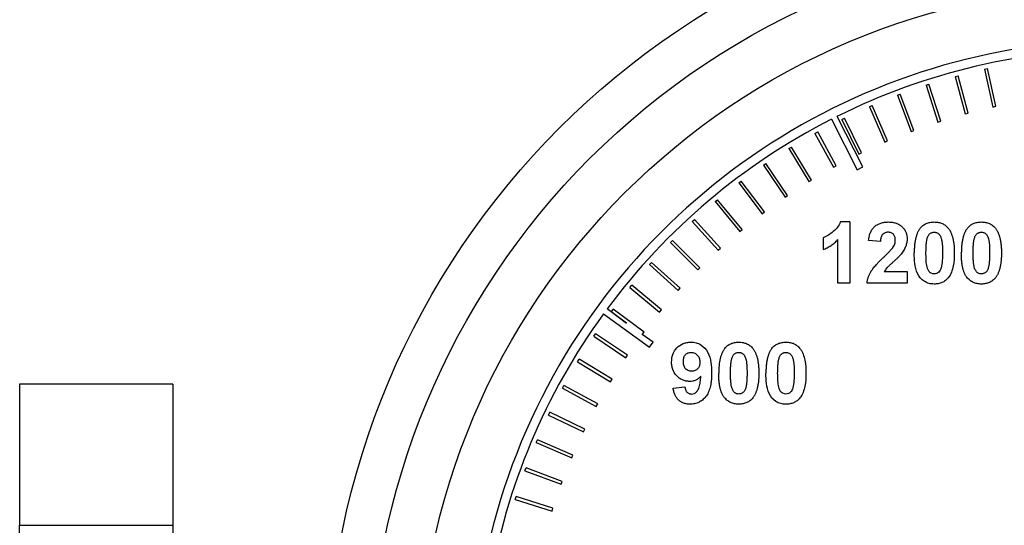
# Model space of a CAD drawing. Header units: inches. Extents: x 4 to 194, y 4 to 148.
# Tile 9 of 88: x 41.392 to 42.998, y 96.57 to 97.396. Entities that reach past the tile are written whole.
import ezdxf

# ---------------------------------------------------------------- set-up
doc = ezdxf.new("R2010")
doc.units = ezdxf.units.IN
doc.header["$LTSCALE"] = 18
doc.header["$MEASUREMENT"] = 0

msp = doc.modelspace()

# ---------------------------------------------------------------- linework, layer by layer
for p, q in [((42.9176, 97.3028), (42.9225, 97.3041)), ((42.9176, 97.3028), (42.9341, 97.2419)), ((42.9389, 97.2432), (42.9225, 97.3041)), ((42.9656, 97.3147), (42.9705, 97.3158)), ((42.9656, 97.3147), (42.9792, 97.2531)), ((42.9841, 97.2542), (42.9705, 97.3158)), ((42.8703, 97.2886), (42.875, 97.2902)), ((42.8703, 97.2886), (42.8896, 97.2286)), ((42.8944, 97.2301), (42.875, 97.2902)), ((42.8236, 97.2722), (42.8283, 97.274)), ((42.8236, 97.2722), (42.8458, 97.2132)), ((42.8505, 97.2149), (42.8283, 97.274)), ((42.7778, 97.2536), (42.7824, 97.2556)), ((42.7778, 97.2536), (42.8028, 97.1957)), ((42.8074, 97.1977), (42.7824, 97.2556)), ((42.9792, 97.2531), (42.9841, 97.2542)), ((42.767, 97.1553), (42.7251, 97.2377)), ((42.9341, 97.2419), (42.9389, 97.2432)), ((42.7161, 97.2332), (42.7581, 97.1507)), ((42.7329, 97.2329), (42.7374, 97.2351)), ((42.7329, 97.2329), (42.7606, 97.1762)), ((42.7651, 97.1784), (42.7374, 97.2351)), ((42.8896, 97.2286), (42.8944, 97.2301)), ((42.6891, 97.21), (42.6935, 97.2124)), ((42.6891, 97.21), (42.7194, 97.1547)), ((42.7238, 97.1571), (42.6935, 97.2124)), ((42.8458, 97.2132), (42.8505, 97.2149)), ((42.8028, 97.1957), (42.8074, 97.1977)), ((42.6464, 97.1851), (42.6506, 97.1877)), ((42.6464, 97.1851), (42.6793, 97.1313)), ((42.6836, 97.1339), (42.6506, 97.1877)), ((42.7606, 97.1762), (42.7651, 97.1784)), ((42.6049, 97.1582), (42.609, 97.161)), ((42.6049, 97.1582), (42.6404, 97.106)), ((42.6445, 97.1088), (42.609, 97.161)), ((42.7194, 97.1547), (42.7238, 97.1571)), ((42.7581, 97.1507), (42.767, 97.1553)), ((42.5648, 97.1293), (42.5688, 97.1323)), ((42.5648, 97.1293), (42.6027, 97.0789)), ((42.6067, 97.0819), (42.5688, 97.1323)), ((42.6793, 97.1313), (42.6836, 97.1339)), ((42.526, 97.0986), (42.5299, 97.1017)), ((42.526, 97.0986), (42.5663, 97.05)), ((42.5702, 97.0532), (42.5299, 97.1017)), ((42.6404, 97.106), (42.6445, 97.1088)), ((42.6027, 97.0789), (42.6067, 97.0819)), ((42.4888, 97.066), (42.4925, 97.0694)), ((42.4888, 97.066), (42.5313, 97.0194)), ((42.535, 97.0228), (42.4925, 97.0694)), ((42.7458, 97.0654), (42.7304, 97.0654)), ((42.7458, 97.0654), (42.7458, 96.9654)), ((42.5663, 97.05), (42.5702, 97.0532)), ((42.4532, 97.0317), (42.4567, 97.0353)), ((42.4532, 97.0317), (42.4979, 96.9872)), ((42.5014, 96.9908), (42.4567, 97.0353)), ((42.7022, 97.0397), (42.7022, 97.0205)), ((42.7265, 96.9654), (42.7265, 97.0366)), ((42.7958, 97.0333), (42.7765, 97.0352)), ((42.5313, 97.0194), (42.535, 97.0228)), ((42.4192, 96.9958), (42.4226, 96.9995)), ((42.4693, 96.9572), (42.4226, 96.9995)), ((42.4192, 96.9958), (42.466, 96.9535)), ((42.4979, 96.9872), (42.5014, 96.9908)), ((42.8022, 96.9846), (42.8394, 96.9846)), ((42.8394, 96.9846), (42.8394, 96.9654)), ((42.7458, 96.9654), (42.7265, 96.9654)), ((42.8394, 96.9654), (42.774, 96.9654)), ((42.387, 96.9583), (42.3902, 96.9621)), ((42.387, 96.9583), (42.4357, 96.9182)), ((42.4389, 96.9221), (42.3902, 96.9621)), ((42.466, 96.9535), (42.4693, 96.9572)), ((42.3818, 96.9005), (42.3501, 96.9235)), ((42.3596, 96.9233), (42.3566, 96.9193)), ((42.3566, 96.9193), (42.3818, 96.9005)), ((42.4102, 96.8856), (42.3596, 96.9233)), ((42.4357, 96.9182), (42.4389, 96.9221)), ((42.3442, 96.9155), (42.419, 96.8611)), ((42.4074, 96.8819), (42.4102, 96.8856)), ((42.3281, 96.8789), (42.3309, 96.883)), ((42.3281, 96.8789), (42.3804, 96.8436)), ((42.3832, 96.8478), (42.3309, 96.883)), ((42.4249, 96.8692), (42.4074, 96.8819)), ((42.419, 96.8611), (42.4249, 96.8692)), ((42.3016, 96.8372), (42.3042, 96.8415)), ((42.3016, 96.8372), (42.3555, 96.8045)), ((42.3581, 96.8087), (42.3042, 96.8415)), ((42.3804, 96.8436), (42.3832, 96.8478)), ((42.3555, 96.8045), (42.3581, 96.8087)), ((41.6417, 96.8006), (41.3917, 96.8006)), ((41.3917, 96.8006), (41.3917, 96.5707)), ((41.6417, 96.8006), (41.6417, 96.5707)), ((42.277, 96.7943), (42.2794, 96.7987)), ((42.277, 96.7943), (42.3324, 96.7641)), ((42.3348, 96.7685), (42.2794, 96.7987)), ((42.4577, 96.7941), (42.477, 96.7962)), ((42.3324, 96.7641), (42.3348, 96.7685)), ((42.2545, 96.7502), (42.2567, 96.7547)), ((42.2545, 96.7502), (42.3113, 96.7228)), ((42.3135, 96.7273), (42.2567, 96.7547)), ((42.3113, 96.7228), (42.3135, 96.7273)), ((42.2342, 96.7052), (42.2362, 96.7098)), ((42.2942, 96.685), (42.2362, 96.7098)), ((42.2342, 96.7052), (42.2922, 96.6804)), ((42.2922, 96.6804), (42.2942, 96.685)), ((42.216, 96.6592), (42.2177, 96.6639)), ((42.2769, 96.6419), (42.2177, 96.6639)), ((42.216, 96.6592), (42.2751, 96.6372)), ((42.2751, 96.6372), (42.2769, 96.6419)), ((42.2, 96.6124), (42.2015, 96.6172)), ((42.2, 96.6124), (42.2601, 96.5933)), ((42.2616, 96.5981), (42.2015, 96.6172)), ((42.2601, 96.5933), (42.2616, 96.5981)), ((41.3917, 96.5707), (41.6417, 96.5707)), ((41.3917, 95.9471), (41.3917, 96.5707)), ((41.6417, 96.5707), (41.6417, 95.9471))]:
    msp.add_line(p, q)
for radius in [1.3, 1.15]:
    msp.add_circle((43.1917, 96.2997), radius)
for radius, start, end in [(1.0626, 315, 225), (1.0477, 90, 116.4531), (1.0477, 117, 143.4531), (1.0477, 144, 170.4531)]:
    msp.add_arc((43.1917, 96.2997), radius, start, end)
for points, knots in [([(43.1917, 95.0697), (42.8655, 95.0697), (42.5527, 95.1993), (42.0913, 95.6606), (41.9617, 95.9735), (41.9617, 96.6259), (42.0913, 96.9388), (42.5527, 97.4001), (42.8655, 97.5297), (43.1917, 97.5297)], [0, 0, 0, 0, 0.25, 0.25, 0.5, 0.5, 0.75, 0.75, 1, 1, 1, 1]), ([(42.7304, 97.0654), (42.7292, 97.0623), (42.7277, 97.0594), (42.7238, 97.0541), (42.7215, 97.0517), (42.7164, 97.0476), (42.7138, 97.0457), (42.7096, 97.0431), (42.7082, 97.0423), (42.7053, 97.0409), (42.7037, 97.0403), (42.7022, 97.0397)], [0, 0, 0, 0, 0.25, 0.25, 0.5, 0.5, 0.75, 0.75, 0.875, 0.875, 1, 1, 1, 1]), ([(42.7765, 97.0352), (42.7767, 97.0365), (42.777, 97.039), (42.7778, 97.0426), (42.7787, 97.046), (42.7799, 97.049), (42.7813, 97.0518), (42.7829, 97.0543), (42.7848, 97.0565), (42.7869, 97.0584), (42.7891, 97.06), (42.7915, 97.0615), (42.794, 97.0627), (42.7967, 97.0636), (42.7995, 97.0644), (42.8025, 97.065), (42.8055, 97.0653), (42.8076, 97.0654), (42.8087, 97.0654)], [0, 0, 0, 0, 0.079436, 0.154013, 0.224141, 0.289934, 0.352732, 0.412726, 0.470303, 0.527169, 0.583502, 0.639948, 0.696585, 0.753727, 0.812707, 0.872963, 0.935035, 1, 1, 1, 1]), ([(42.8087, 97.0654), (42.8098, 97.0653), (42.8121, 97.0653), (42.8154, 97.0649), (42.8185, 97.0643), (42.8215, 97.0635), (42.8242, 97.0624), (42.8267, 97.061), (42.8291, 97.0594), (42.8312, 97.0576), (42.8331, 97.0556), (42.8348, 97.0535), (42.8362, 97.0512), (42.8374, 97.0488), (42.8383, 97.0463), (42.8389, 97.0437), (42.8393, 97.041), (42.8394, 97.0391), (42.8394, 97.0382)], [0, 0, 0, 0, 0.075672, 0.147381, 0.216085, 0.281698, 0.34546, 0.407486, 0.468731, 0.529782, 0.590033, 0.648548, 0.705954, 0.763102, 0.820289, 0.878479, 0.938226, 1, 1, 1, 1]), ([(42.8608, 97.0552), (42.8615, 97.056), (42.8629, 97.0576), (42.8652, 97.0597), (42.8678, 97.0615), (42.8706, 97.0629), (42.8736, 97.064), (42.8767, 97.0648), (42.8801, 97.0653), (42.8824, 97.0653), (42.8836, 97.0654)], [0, 0, 0, 0, 0.123958, 0.2447, 0.363941, 0.484152, 0.605999, 0.731306, 0.862758, 1, 1, 1, 1]), ([(42.8836, 97.0654), (42.8848, 97.0653), (42.8871, 97.0653), (42.8905, 97.0648), (42.8937, 97.064), (42.8966, 97.0629), (42.8994, 97.0614), (42.902, 97.0596), (42.9044, 97.0575), (42.9058, 97.0559), (42.9065, 97.0551)], [0, 0, 0, 0, 0.137323, 0.267352, 0.392965, 0.51492, 0.6342, 0.754352, 0.875575, 1, 1, 1, 1]), ([(42.9377, 97.0552), (42.9384, 97.056), (42.9398, 97.0576), (42.9422, 97.0597), (42.9447, 97.0615), (42.9475, 97.0629), (42.9505, 97.064), (42.9537, 97.0648), (42.957, 97.0653), (42.9593, 97.0653), (42.9605, 97.0654)], [0, 0, 0, 0, 0.123958, 0.2447, 0.363941, 0.484152, 0.605999, 0.731306, 0.862758, 1, 1, 1, 1]), ([(42.9605, 97.0654), (42.9617, 97.0653), (42.964, 97.0653), (42.9674, 97.0648), (42.9706, 97.064), (42.9736, 97.0629), (42.9764, 97.0614), (42.9789, 97.0596), (42.9813, 97.0575), (42.9827, 97.0559), (42.9834, 97.0551)], [0, 0, 0, 0, 0.137323, 0.267352, 0.392965, 0.51492, 0.6342, 0.754352, 0.875575, 1, 1, 1, 1]), ([(42.8083, 97.0487), (42.8074, 97.0487), (42.8057, 97.0486), (42.8033, 97.0479), (42.8012, 97.0468), (42.7997, 97.0454), (42.7987, 97.0442), (42.798, 97.0431), (42.7975, 97.0418), (42.7969, 97.0404), (42.7965, 97.0388), (42.7962, 97.0371), (42.7959, 97.0353), (42.7958, 97.034), (42.7958, 97.0333)], [0, 0, 0, 0, 0.116899, 0.225824, 0.330086, 0.435451, 0.490307, 0.548244, 0.610767, 0.677675, 0.749189, 0.826859, 0.910112, 1, 1, 1, 1]), ([(42.8201, 97.0356), (42.8201, 97.0366), (42.82, 97.0385), (42.8195, 97.0411), (42.8184, 97.0434), (42.8171, 97.0453), (42.8153, 97.0468), (42.8132, 97.048), (42.8108, 97.0486), (42.8092, 97.0487), (42.8083, 97.0487)], [0, 0, 0, 0, 0.14914, 0.282162, 0.404656, 0.52111, 0.634416, 0.748796, 0.868711, 1, 1, 1, 1]), ([(42.8608, 97.0552), (42.8604, 97.0547), (42.8596, 97.0536), (42.8585, 97.0519), (42.8574, 97.05), (42.8565, 97.0481), (42.8555, 97.046), (42.8548, 97.0437), (42.854, 97.0414), (42.8534, 97.0389), (42.8528, 97.0364), (42.8523, 97.0337), (42.8518, 97.0308), (42.8515, 97.0279), (42.8512, 97.0248), (42.8511, 97.0216), (42.8509, 97.0183), (42.8509, 97.016), (42.8509, 97.0149)], [0, 0, 0, 0, 0.047398, 0.09604, 0.146129, 0.197851, 0.251561, 0.307484, 0.365646, 0.425427, 0.488096, 0.553258, 0.620826, 0.691436, 0.764257, 0.840213, 0.918471, 1, 1, 1, 1]), ([(42.8723, 97.0389), (42.8726, 97.0397), (42.8731, 97.0414), (42.8741, 97.0435), (42.8754, 97.0453), (42.8768, 97.0466), (42.8784, 97.0475), (42.88, 97.0482), (42.8818, 97.0486), (42.883, 97.0487), (42.8836, 97.0487)], [0, 0, 0, 0, 0.165967, 0.313051, 0.441925, 0.558757, 0.669878, 0.777615, 0.887576, 1, 1, 1, 1]), ([(42.8836, 97.0487), (42.8853, 97.0486), (42.887, 97.0483), (42.8901, 97.0469), (42.8914, 97.0458), (42.8933, 97.043), (42.894, 97.0414), (42.8951, 97.0382), (42.8956, 97.0365), (42.897, 97.0282), (42.8971, 97.0214), (42.8971, 97.0147)], [0, 0, 0, 0, 0.125, 0.125, 0.25, 0.25, 0.375, 0.375, 0.5, 0.5, 1, 1, 1, 1]), ([(42.9065, 97.0551), (42.9076, 97.0537), (42.9086, 97.0522), (42.9103, 97.0492), (42.911, 97.0476), (42.9129, 97.0427), (42.9139, 97.0392), (42.9159, 97.0288), (42.9163, 97.0217), (42.9163, 97.0147)], [0, 0, 0, 0, 0.125, 0.125, 0.25, 0.25, 0.5, 0.5, 1, 1, 1, 1]), ([(42.9377, 97.0552), (42.9373, 97.0547), (42.9365, 97.0536), (42.9354, 97.0519), (42.9343, 97.05), (42.9334, 97.0481), (42.9325, 97.046), (42.9317, 97.0437), (42.9309, 97.0414), (42.9303, 97.0389), (42.9297, 97.0364), (42.9292, 97.0337), (42.9288, 97.0308), (42.9284, 97.0279), (42.9281, 97.0248), (42.928, 97.0216), (42.9279, 97.0183), (42.9278, 97.016), (42.9278, 97.0149)], [0, 0, 0, 0, 0.047398, 0.09604, 0.146129, 0.197851, 0.251561, 0.307484, 0.365646, 0.425427, 0.488096, 0.553258, 0.620826, 0.691436, 0.764257, 0.840213, 0.918471, 1, 1, 1, 1]), ([(42.9492, 97.0389), (42.9495, 97.0397), (42.95, 97.0414), (42.9511, 97.0435), (42.9523, 97.0453), (42.9537, 97.0466), (42.9553, 97.0475), (42.957, 97.0482), (42.9587, 97.0486), (42.9599, 97.0487), (42.9605, 97.0487)], [0, 0, 0, 0, 0.165967, 0.313051, 0.441925, 0.558757, 0.669878, 0.777615, 0.887576, 1, 1, 1, 1]), ([(42.9605, 97.0487), (42.9611, 97.0487), (42.9623, 97.0486), (42.9641, 97.0482), (42.9657, 97.0475), (42.9673, 97.0466), (42.9687, 97.0452), (42.97, 97.0433), (42.9711, 97.0408), (42.972, 97.0385), (42.9726, 97.0362), (42.9729, 97.0341), (42.9733, 97.0317), (42.9735, 97.0289), (42.9738, 97.0258), (42.9739, 97.0224), (42.974, 97.0187), (42.974, 97.016), (42.974, 97.0147)], [0, 0, 0, 0, 0.045051, 0.089115, 0.131831, 0.175939, 0.223767, 0.279492, 0.344622, 0.420959, 0.465855, 0.51804, 0.578352, 0.64628, 0.722489, 0.806966, 0.899303, 1, 1, 1, 1]), ([(42.9834, 97.0551), (42.9838, 97.0546), (42.9846, 97.0535), (42.9857, 97.0518), (42.9868, 97.05), (42.9877, 97.048), (42.9886, 97.0459), (42.9894, 97.0437), (42.9901, 97.0413), (42.9908, 97.0389), (42.9914, 97.0363), (42.9919, 97.0336), (42.9923, 97.0307), (42.9926, 97.0277), (42.9929, 97.0247), (42.9931, 97.0214), (42.9932, 97.0181), (42.9932, 97.0158), (42.9932, 97.0147)], [0, 0, 0, 0, 0.046673, 0.095251, 0.144862, 0.19631, 0.249763, 0.305775, 0.363267, 0.423548, 0.486033, 0.551487, 0.619434, 0.689951, 0.763148, 0.839004, 0.918105, 1, 1, 1, 1]), ([(42.7022, 97.0205), (42.7033, 97.0209), (42.7057, 97.0218), (42.709, 97.0234), (42.7122, 97.0252), (42.7153, 97.0271), (42.7183, 97.0292), (42.7212, 97.0315), (42.7239, 97.0339), (42.7257, 97.0357), (42.7265, 97.0366)], [0, 0, 0, 0, 0.126131, 0.251867, 0.375819, 0.499907, 0.623575, 0.748575, 0.873429, 1, 1, 1, 1]), ([(42.8163, 97.024), (42.8169, 97.025), (42.818, 97.0268), (42.8193, 97.0298), (42.82, 97.0327), (42.8201, 97.0346), (42.8201, 97.0356)], [0, 0, 0, 0, 0.272796, 0.526191, 0.766904, 1, 1, 1, 1]), ([(42.8394, 97.0382), (42.8393, 97.0371), (42.8393, 97.0349), (42.8388, 97.0317), (42.8381, 97.0286), (42.8371, 97.0255), (42.8357, 97.0225), (42.834, 97.0194), (42.832, 97.0162), (42.8305, 97.0141), (42.8297, 97.0131)], [0, 0, 0, 0, 0.119176, 0.236427, 0.352664, 0.469086, 0.589463, 0.717601, 0.854189, 1, 1, 1, 1]), ([(42.8701, 97.0147), (42.8701, 97.0161), (42.8702, 97.0187), (42.8703, 97.0225), (42.8704, 97.026), (42.8707, 97.0291), (42.871, 97.032), (42.8713, 97.0346), (42.8717, 97.0368), (42.8721, 97.0382), (42.8723, 97.0389)], [0, 0, 0, 0, 0.168587, 0.324063, 0.467301, 0.598424, 0.716663, 0.822958, 0.917627, 1, 1, 1, 1]), ([(42.9471, 97.0147), (42.9471, 97.0161), (42.9471, 97.0187), (42.9472, 97.0225), (42.9473, 97.026), (42.9476, 97.0291), (42.9479, 97.032), (42.9482, 97.0346), (42.9487, 97.0368), (42.949, 97.0382), (42.9492, 97.0389)], [0, 0, 0, 0, 0.168587, 0.324063, 0.467301, 0.598424, 0.716663, 0.822958, 0.917627, 1, 1, 1, 1]), ([(42.801, 97.0079), (42.802, 97.0088), (42.8039, 97.0106), (42.8066, 97.0132), (42.8089, 97.0156), (42.811, 97.0178), (42.8128, 97.0197), (42.8142, 97.0213), (42.8154, 97.0227), (42.816, 97.0236), (42.8163, 97.024)], [0, 0, 0, 0, 0.18509, 0.352357, 0.50308, 0.637279, 0.752473, 0.851886, 0.934339, 1, 1, 1, 1]), ([(42.8297, 97.0131), (42.8294, 97.0127), (42.8287, 97.0119), (42.8276, 97.0106), (42.8263, 97.0092), (42.8249, 97.0077), (42.8232, 97.0061), (42.8214, 97.0044), (42.8194, 97.0025), (42.8173, 97.0006), (42.8152, 96.9987), (42.8133, 96.9969), (42.8115, 96.9953), (42.81, 96.9939), (42.8087, 96.9926), (42.8076, 96.9915), (42.8067, 96.9906), (42.8055, 96.9892), (42.8039, 96.9873), (42.8027, 96.9855), (42.8022, 96.9846)], [0, 0, 0, 0, 0.036975, 0.079193, 0.126701, 0.179184, 0.237369, 0.300559, 0.369153, 0.443112, 0.516018, 0.582473, 0.642137, 0.69462, 0.740679, 0.779589, 0.812074, 0.837814, 0.922565, 1, 1, 1, 1]), ([(42.8836, 96.9641), (42.8807, 96.9642), (42.8779, 96.9644), (42.8723, 96.9659), (42.8697, 96.967), (42.8624, 96.9716), (42.8585, 96.9762), (42.8539, 96.9866), (42.8526, 96.9923), (42.8512, 97.0035), (42.851, 97.0092), (42.8509, 97.0149)], [0, 0, 0, 0, 0.125, 0.125, 0.25, 0.25, 0.5, 0.5, 0.75, 0.75, 1, 1, 1, 1]), ([(42.8836, 96.9808), (42.8819, 96.9808), (42.8802, 96.9811), (42.8772, 96.9825), (42.8758, 96.9836), (42.873, 96.9878), (42.8719, 96.9911), (42.8707, 96.9978), (42.8705, 97.0012), (42.8702, 97.0079), (42.8702, 97.0113), (42.8701, 97.0147)], [0, 0, 0, 0, 0.125, 0.125, 0.25, 0.25, 0.5, 0.5, 0.75, 0.75, 1, 1, 1, 1]), ([(42.8971, 97.0147), (42.897, 97.0106), (42.897, 97.0066), (42.8964, 96.9985), (42.896, 96.9945), (42.8949, 96.9906)], [0, 0, 0, 0, 0.5, 0.5, 1, 1, 1, 1]), ([(42.9163, 97.0147), (42.9163, 97.0076), (42.9159, 97.0006), (42.9138, 96.9901), (42.9129, 96.9867), (42.9103, 96.9801), (42.9086, 96.9771), (42.9064, 96.9742)], [0, 0, 0, 0, 0.5, 0.5, 0.75, 0.75, 1, 1, 1, 1]), ([(42.9605, 96.9641), (42.9593, 96.9641), (42.957, 96.9642), (42.9536, 96.9647), (42.9503, 96.9656), (42.9472, 96.9668), (42.9443, 96.9684), (42.9416, 96.9703), (42.9391, 96.9726), (42.9371, 96.9747), (42.9357, 96.9767), (42.9347, 96.9783), (42.9337, 96.98), (42.9329, 96.9819), (42.932, 96.9839), (42.9313, 96.986), (42.9307, 96.9883), (42.93, 96.9907), (42.9295, 96.9933), (42.9291, 96.996), (42.9287, 96.9988), (42.9284, 97.0017), (42.9281, 97.0048), (42.928, 97.0081), (42.9279, 97.0114), (42.9278, 97.0137), (42.9278, 97.0149)], [0, 0, 0, 0, 0.052409, 0.102698, 0.151428, 0.199593, 0.247225, 0.295496, 0.34477, 0.395913, 0.422466, 0.450208, 0.479008, 0.508969, 0.540574, 0.57368, 0.608385, 0.644555, 0.682462, 0.722219, 0.763823, 0.807353, 0.852522, 0.899675, 0.948823, 1, 1, 1, 1]), ([(42.9605, 96.9808), (42.9599, 96.9808), (42.9587, 96.9808), (42.957, 96.9812), (42.9553, 96.9819), (42.9538, 96.9828), (42.9523, 96.9842), (42.9511, 96.9861), (42.9499, 96.9885), (42.9491, 96.9909), (42.9485, 96.9932), (42.9481, 96.9953), (42.9478, 96.9977), (42.9475, 97.0005), (42.9473, 97.0036), (42.9472, 97.007), (42.9471, 97.0107), (42.9471, 97.0133), (42.9471, 97.0147)], [0, 0, 0, 0, 0.045111, 0.088643, 0.131873, 0.175782, 0.223334, 0.278855, 0.344286, 0.420258, 0.465092, 0.517437, 0.577764, 0.646322, 0.722599, 0.806717, 0.899165, 1, 1, 1, 1]), ([(42.974, 97.0147), (42.974, 97.0133), (42.974, 97.0107), (42.9739, 97.0069), (42.9737, 97.0034), (42.9735, 97.0003), (42.9732, 96.9974), (42.9728, 96.9948), (42.9724, 96.9926), (42.972, 96.9912), (42.9718, 96.9906)], [0, 0, 0, 0, 0.168314, 0.324299, 0.468006, 0.598736, 0.717362, 0.823188, 0.917357, 1, 1, 1, 1]), ([(42.9932, 97.0147), (42.9932, 97.0135), (42.9932, 97.0113), (42.9931, 97.0079), (42.9929, 97.0047), (42.9926, 97.0016), (42.9923, 96.9987), (42.9919, 96.9958), (42.9913, 96.9931), (42.9908, 96.9905), (42.9901, 96.9881), (42.9894, 96.9857), (42.9886, 96.9835), (42.9877, 96.9814), (42.9867, 96.9794), (42.9857, 96.9776), (42.9846, 96.9758), (42.9837, 96.9748), (42.9833, 96.9742)], [0, 0, 0, 0, 0.081774, 0.160286, 0.236029, 0.309118, 0.37953, 0.447377, 0.512357, 0.574749, 0.634941, 0.692941, 0.748708, 0.802702, 0.854279, 0.904229, 0.952735, 1, 1, 1, 1]), ([(42.774, 96.9654), (42.7742, 96.967), (42.7746, 96.9703), (42.776, 96.9751), (42.7778, 96.9798), (42.7798, 96.9836), (42.7818, 96.9867), (42.7836, 96.9892), (42.7857, 96.9918), (42.7882, 96.9947), (42.7909, 96.9978), (42.794, 97.001), (42.7974, 97.0044), (42.7998, 97.0067), (42.801, 97.0079)], [0, 0, 0, 0, 0.096357, 0.192661, 0.289455, 0.388479, 0.441921, 0.501521, 0.567883, 0.640892, 0.720371, 0.806637, 0.900016, 1, 1, 1, 1]), ([(42.8949, 96.9906), (42.8941, 96.988), (42.8931, 96.9854), (42.8901, 96.9826), (42.8889, 96.9819), (42.8863, 96.981), (42.885, 96.9808), (42.8836, 96.9808)], [0, 0, 0, 0, 0.5, 0.5, 0.75, 0.75, 1, 1, 1, 1]), ([(42.9718, 96.9906), (42.9716, 96.9897), (42.971, 96.9881), (42.97, 96.9859), (42.9688, 96.9842), (42.9673, 96.9829), (42.9658, 96.9819), (42.9641, 96.9813), (42.9623, 96.9808), (42.9611, 96.9808), (42.9605, 96.9808)], [0, 0, 0, 0, 0.165947, 0.313014, 0.441872, 0.55869, 0.668748, 0.777614, 0.886362, 1, 1, 1, 1]), ([(42.9064, 96.9742), (42.905, 96.9726), (42.9035, 96.971), (42.9001, 96.9684), (42.8982, 96.9673), (42.8943, 96.9656), (42.8922, 96.965), (42.8879, 96.9643), (42.8858, 96.9641), (42.8836, 96.9641)], [0, 0, 0, 0, 0.25, 0.25, 0.5, 0.5, 0.75, 0.75, 1, 1, 1, 1]), ([(42.9833, 96.9742), (42.9826, 96.9734), (42.9813, 96.9718), (42.9789, 96.9698), (42.9763, 96.968), (42.9735, 96.9666), (42.9706, 96.9654), (42.9674, 96.9647), (42.964, 96.9642), (42.9617, 96.9641), (42.9605, 96.9641)], [0, 0, 0, 0, 0.123954, 0.244691, 0.363928, 0.483447, 0.606014, 0.731315, 0.862763, 1, 1, 1, 1]), ([(42.4552, 96.8367), (42.4552, 96.8409), (42.4557, 96.8451), (42.4585, 96.8531), (42.4607, 96.8568), (42.4666, 96.863), (42.4701, 96.8654), (42.476, 96.8678), (42.4781, 96.8683), (42.4823, 96.8691), (42.4844, 96.8692), (42.4865, 96.8693)], [0, 0, 0, 0, 0.25, 0.25, 0.5, 0.5, 0.75, 0.75, 0.875, 0.875, 1, 1, 1, 1]), ([(42.4865, 96.8693), (42.4894, 96.8692), (42.4922, 96.8689), (42.4978, 96.8675), (42.5004, 96.8663), (42.5077, 96.8618), (42.5117, 96.8575), (42.517, 96.8474), (42.5185, 96.8418), (42.5202, 96.8306), (42.5205, 96.8249), (42.5205, 96.8192)], [0, 0, 0, 0, 0.125, 0.125, 0.25, 0.25, 0.5, 0.5, 0.75, 0.75, 1, 1, 1, 1]), ([(42.542, 96.8591), (42.5427, 96.8599), (42.544, 96.8615), (42.5464, 96.8636), (42.549, 96.8654), (42.5518, 96.8668), (42.5547, 96.8679), (42.5579, 96.8687), (42.5613, 96.8692), (42.5636, 96.8692), (42.5648, 96.8693)], [0, 0, 0, 0, 0.123958, 0.2447, 0.363941, 0.484152, 0.605999, 0.731306, 0.862758, 1, 1, 1, 1]), ([(42.5648, 96.8693), (42.566, 96.8692), (42.5683, 96.8692), (42.5717, 96.8687), (42.5748, 96.8679), (42.5778, 96.8668), (42.5806, 96.8653), (42.5832, 96.8635), (42.5856, 96.8614), (42.5869, 96.8598), (42.5876, 96.859)], [0, 0, 0, 0, 0.137323, 0.267352, 0.392965, 0.51492, 0.6342, 0.754352, 0.875575, 1, 1, 1, 1]), ([(42.6189, 96.8591), (42.6196, 96.8599), (42.621, 96.8615), (42.6233, 96.8636), (42.6259, 96.8654), (42.6287, 96.8668), (42.6316, 96.8679), (42.6348, 96.8687), (42.6382, 96.8692), (42.6405, 96.8692), (42.6417, 96.8693)], [0, 0, 0, 0, 0.123958, 0.2447, 0.363941, 0.484152, 0.605999, 0.731306, 0.862758, 1, 1, 1, 1]), ([(42.6417, 96.8693), (42.6429, 96.8692), (42.6452, 96.8692), (42.6486, 96.8687), (42.6518, 96.8679), (42.6547, 96.8668), (42.6575, 96.8653), (42.6601, 96.8635), (42.6625, 96.8614), (42.6639, 96.8598), (42.6646, 96.859)], [0, 0, 0, 0, 0.137323, 0.267352, 0.392965, 0.51492, 0.6342, 0.754352, 0.875575, 1, 1, 1, 1]), ([(42.4744, 96.8375), (42.4744, 96.8394), (42.4745, 96.8413), (42.4753, 96.8449), (42.476, 96.8467), (42.4783, 96.8496), (42.4798, 96.8508), (42.4832, 96.8523), (42.4851, 96.8525), (42.4869, 96.8526)], [0, 0, 0, 0, 0.25, 0.25, 0.5, 0.5, 0.75, 0.75, 1, 1, 1, 1]), ([(42.4869, 96.8526), (42.488, 96.8525), (42.489, 96.8525), (42.4909, 96.8521), (42.4919, 96.8517), (42.4947, 96.8504), (42.4963, 96.8491), (42.499, 96.8461), (42.4999, 96.8442), (42.5011, 96.8403), (42.5013, 96.8383), (42.5013, 96.8362)], [0, 0, 0, 0, 0.125, 0.125, 0.25, 0.25, 0.5, 0.5, 0.75, 0.75, 1, 1, 1, 1]), ([(42.542, 96.8591), (42.5416, 96.8586), (42.5407, 96.8575), (42.5396, 96.8558), (42.5386, 96.8539), (42.5376, 96.8519), (42.5367, 96.8499), (42.5359, 96.8476), (42.5352, 96.8453), (42.5345, 96.8428), (42.534, 96.8403), (42.5334, 96.8376), (42.533, 96.8347), (42.5327, 96.8318), (42.5324, 96.8287), (42.5322, 96.8255), (42.5321, 96.8222), (42.5321, 96.8199), (42.5321, 96.8188)], [0, 0, 0, 0, 0.047398, 0.09604, 0.146129, 0.197851, 0.251561, 0.307484, 0.365646, 0.425427, 0.488096, 0.553258, 0.620826, 0.691436, 0.764257, 0.840213, 0.918471, 1, 1, 1, 1]), ([(42.5535, 96.8428), (42.5537, 96.8436), (42.5543, 96.8452), (42.5553, 96.8474), (42.5565, 96.8492), (42.558, 96.8505), (42.5595, 96.8514), (42.5612, 96.8521), (42.563, 96.8525), (42.5642, 96.8526), (42.5648, 96.8526)], [0, 0, 0, 0, 0.165967, 0.313051, 0.441925, 0.558757, 0.669878, 0.777615, 0.887576, 1, 1, 1, 1]), ([(42.5648, 96.8526), (42.5654, 96.8526), (42.5666, 96.8525), (42.5683, 96.8521), (42.57, 96.8514), (42.5715, 96.8505), (42.573, 96.8491), (42.5743, 96.8472), (42.5754, 96.8447), (42.5762, 96.8423), (42.5768, 96.8401), (42.5772, 96.838), (42.5775, 96.8356), (42.5778, 96.8328), (42.578, 96.8297), (42.5781, 96.8263), (42.5782, 96.8225), (42.5782, 96.8199), (42.5782, 96.8186)], [0, 0, 0, 0, 0.045051, 0.089115, 0.131831, 0.175939, 0.223767, 0.279492, 0.344622, 0.420959, 0.465855, 0.51804, 0.578352, 0.64628, 0.722489, 0.806966, 0.899303, 1, 1, 1, 1]), ([(42.5876, 96.859), (42.5881, 96.8585), (42.5889, 96.8574), (42.59, 96.8557), (42.591, 96.8538), (42.592, 96.8519), (42.5928, 96.8498), (42.5937, 96.8476), (42.5944, 96.8452), (42.5951, 96.8428), (42.5956, 96.8402), (42.5961, 96.8375), (42.5965, 96.8346), (42.5969, 96.8316), (42.5972, 96.8286), (42.5973, 96.8253), (42.5974, 96.822), (42.5975, 96.8197), (42.5975, 96.8186)], [0, 0, 0, 0, 0.046673, 0.095251, 0.144862, 0.19631, 0.249763, 0.305775, 0.363267, 0.423548, 0.486033, 0.551487, 0.619434, 0.689951, 0.763148, 0.839004, 0.918105, 1, 1, 1, 1]), ([(42.6189, 96.8591), (42.6185, 96.8586), (42.6177, 96.8575), (42.6165, 96.8558), (42.6155, 96.8539), (42.6145, 96.8519), (42.6136, 96.8499), (42.6128, 96.8476), (42.6121, 96.8453), (42.6115, 96.8428), (42.6109, 96.8403), (42.6104, 96.8376), (42.6099, 96.8347), (42.6096, 96.8318), (42.6093, 96.8287), (42.6092, 96.8255), (42.609, 96.8222), (42.609, 96.8199), (42.609, 96.8188)], [0, 0, 0, 0, 0.047398, 0.09604, 0.146129, 0.197851, 0.251561, 0.307484, 0.365646, 0.425427, 0.488096, 0.553258, 0.620826, 0.691436, 0.764257, 0.840213, 0.918471, 1, 1, 1, 1]), ([(42.6304, 96.8428), (42.6307, 96.8436), (42.6312, 96.8452), (42.6322, 96.8474), (42.6335, 96.8492), (42.6349, 96.8505), (42.6365, 96.8514), (42.6381, 96.8521), (42.6399, 96.8525), (42.6411, 96.8526), (42.6417, 96.8526)], [0, 0, 0, 0, 0.165967, 0.313051, 0.441925, 0.558757, 0.669878, 0.777615, 0.887576, 1, 1, 1, 1]), ([(42.6417, 96.8526), (42.6434, 96.8525), (42.6451, 96.8522), (42.6481, 96.8508), (42.6495, 96.8496), (42.6514, 96.8468), (42.6521, 96.8453), (42.6532, 96.8421), (42.6537, 96.8404), (42.6551, 96.8321), (42.6552, 96.8253), (42.6552, 96.8186)], [0, 0, 0, 0, 0.125, 0.125, 0.25, 0.25, 0.375, 0.375, 0.5, 0.5, 1, 1, 1, 1]), ([(42.6646, 96.859), (42.6657, 96.8576), (42.6667, 96.8561), (42.6684, 96.8531), (42.6691, 96.8515), (42.671, 96.8466), (42.6719, 96.8431), (42.674, 96.8327), (42.6743, 96.8256), (42.6744, 96.8186)], [0, 0, 0, 0, 0.125, 0.125, 0.25, 0.25, 0.5, 0.5, 1, 1, 1, 1]), ([(42.4845, 96.8051), (42.4825, 96.8052), (42.4805, 96.8053), (42.4766, 96.8061), (42.4746, 96.8067), (42.4691, 96.8092), (42.4659, 96.8117), (42.4604, 96.8176), (42.4583, 96.8211), (42.4564, 96.8267), (42.4559, 96.8287), (42.4553, 96.8327), (42.4552, 96.8347), (42.4552, 96.8367)], [0, 0, 0, 0, 0.125, 0.125, 0.25, 0.25, 0.5, 0.5, 0.75, 0.75, 0.875, 0.875, 1, 1, 1, 1]), ([(42.488, 96.8218), (42.486, 96.8219), (42.4841, 96.8222), (42.4804, 96.8237), (42.4788, 96.8249), (42.4763, 96.8279), (42.4755, 96.8298), (42.4745, 96.8336), (42.4744, 96.8356), (42.4744, 96.8375)], [0, 0, 0, 0, 0.25, 0.25, 0.5, 0.5, 0.75, 0.75, 1, 1, 1, 1]), ([(42.5013, 96.8362), (42.5013, 96.8344), (42.5011, 96.8326), (42.5001, 96.829), (42.4993, 96.8274), (42.4967, 96.8246), (42.4952, 96.8236), (42.4926, 96.8225), (42.4917, 96.8222), (42.4899, 96.8219), (42.4889, 96.8219), (42.488, 96.8218)], [0, 0, 0, 0, 0.25, 0.25, 0.5, 0.5, 0.75, 0.75, 0.875, 0.875, 1, 1, 1, 1]), ([(42.5513, 96.8186), (42.5513, 96.8199), (42.5513, 96.8226), (42.5514, 96.8264), (42.5516, 96.8299), (42.5518, 96.833), (42.5521, 96.8359), (42.5525, 96.8385), (42.5529, 96.8407), (42.5533, 96.8421), (42.5535, 96.8428)], [0, 0, 0, 0, 0.168587, 0.324063, 0.467301, 0.598424, 0.716663, 0.822958, 0.917627, 1, 1, 1, 1]), ([(42.6282, 96.8186), (42.6282, 96.8199), (42.6283, 96.8226), (42.6284, 96.8264), (42.6285, 96.8299), (42.6288, 96.833), (42.629, 96.8359), (42.6294, 96.8385), (42.6298, 96.8407), (42.6302, 96.8421), (42.6304, 96.8428)], [0, 0, 0, 0, 0.168587, 0.324063, 0.467301, 0.598424, 0.716663, 0.822958, 0.917627, 1, 1, 1, 1]), ([(42.5028, 96.8135), (42.5016, 96.8122), (42.5004, 96.811), (42.4977, 96.8089), (42.4962, 96.808), (42.493, 96.8065), (42.4914, 96.806), (42.488, 96.8053), (42.4863, 96.8052), (42.4845, 96.8051)], [0, 0, 0, 0, 0.25, 0.25, 0.5, 0.5, 0.75, 0.75, 1, 1, 1, 1]), ([(42.5205, 96.8192), (42.5205, 96.817), (42.5205, 96.8128), (42.52, 96.8067), (42.5193, 96.8011), (42.5182, 96.7959), (42.5168, 96.7913), (42.5151, 96.787), (42.5131, 96.7833), (42.5108, 96.78), (42.5082, 96.7772), (42.5055, 96.7747), (42.5025, 96.7726), (42.4994, 96.7709), (42.4961, 96.7696), (42.4926, 96.7687), (42.4889, 96.7681), (42.4863, 96.768), (42.4851, 96.768)], [0, 0, 0, 0, 0.092968, 0.179619, 0.259931, 0.334293, 0.403359, 0.467487, 0.527508, 0.583974, 0.637909, 0.690049, 0.740832, 0.791076, 0.841481, 0.892708, 0.945369, 1, 1, 1, 1]), ([(42.4878, 96.7846), (42.4893, 96.7847), (42.4908, 96.7849), (42.4935, 96.7862), (42.4948, 96.7871), (42.4969, 96.7892), (42.4978, 96.7904), (42.4992, 96.793), (42.4997, 96.7944), (42.501, 96.7987), (42.5016, 96.8016), (42.5024, 96.8075), (42.5026, 96.8105), (42.5028, 96.8135)], [0, 0, 0, 0, 0.125, 0.125, 0.25, 0.25, 0.375, 0.375, 0.5, 0.5, 0.75, 0.75, 1, 1, 1, 1]), ([(42.5648, 96.768), (42.5636, 96.768), (42.5612, 96.7681), (42.5578, 96.7686), (42.5545, 96.7695), (42.5515, 96.7707), (42.5486, 96.7723), (42.5459, 96.7742), (42.5434, 96.7765), (42.5414, 96.7786), (42.54, 96.7806), (42.5389, 96.7822), (42.538, 96.7839), (42.5371, 96.7858), (42.5363, 96.7878), (42.5356, 96.7899), (42.5349, 96.7922), (42.5343, 96.7946), (42.5338, 96.7972), (42.5333, 96.7998), (42.5329, 96.8027), (42.5326, 96.8056), (42.5324, 96.8087), (42.5322, 96.8119), (42.5321, 96.8153), (42.5321, 96.8176), (42.5321, 96.8188)], [0, 0, 0, 0, 0.052409, 0.102698, 0.151428, 0.199593, 0.247225, 0.295496, 0.34477, 0.395913, 0.422466, 0.450208, 0.479008, 0.508969, 0.540574, 0.57368, 0.608385, 0.644555, 0.682462, 0.722219, 0.763823, 0.807353, 0.852522, 0.899675, 0.948823, 1, 1, 1, 1]), ([(42.5648, 96.7846), (42.5642, 96.7847), (42.563, 96.7847), (42.5612, 96.7851), (42.5596, 96.7858), (42.558, 96.7867), (42.5565, 96.7881), (42.5553, 96.79), (42.5542, 96.7924), (42.5533, 96.7948), (42.5528, 96.7971), (42.5523, 96.7992), (42.5521, 96.8016), (42.5518, 96.8044), (42.5516, 96.8074), (42.5514, 96.8109), (42.5513, 96.8146), (42.5513, 96.8172), (42.5513, 96.8186)], [0, 0, 0, 0, 0.045111, 0.088643, 0.131873, 0.175782, 0.223334, 0.278855, 0.344286, 0.420258, 0.465092, 0.517437, 0.577764, 0.646322, 0.722599, 0.806717, 0.899165, 1, 1, 1, 1]), ([(42.5782, 96.8186), (42.5782, 96.8172), (42.5782, 96.8146), (42.5781, 96.8108), (42.578, 96.8073), (42.5777, 96.8041), (42.5774, 96.8013), (42.5771, 96.7987), (42.5766, 96.7965), (42.5763, 96.7951), (42.5761, 96.7945)], [0, 0, 0, 0, 0.168314, 0.324299, 0.468006, 0.598736, 0.717362, 0.823188, 0.917357, 1, 1, 1, 1]), ([(42.5975, 96.8186), (42.5975, 96.8174), (42.5974, 96.8152), (42.5973, 96.8118), (42.5972, 96.8086), (42.5969, 96.8055), (42.5965, 96.8026), (42.5961, 96.7997), (42.5956, 96.797), (42.595, 96.7944), (42.5944, 96.792), (42.5936, 96.7896), (42.5928, 96.7874), (42.5919, 96.7853), (42.591, 96.7833), (42.5899, 96.7815), (42.5888, 96.7797), (42.588, 96.7787), (42.5876, 96.7781)], [0, 0, 0, 0, 0.081774, 0.160286, 0.236029, 0.309118, 0.37953, 0.447377, 0.512357, 0.574749, 0.634941, 0.692941, 0.748708, 0.802702, 0.854279, 0.904229, 0.952735, 1, 1, 1, 1]), ([(42.6417, 96.768), (42.6388, 96.7681), (42.636, 96.7683), (42.6304, 96.7698), (42.6278, 96.7709), (42.6205, 96.7755), (42.6166, 96.7801), (42.612, 96.7905), (42.6107, 96.7962), (42.6093, 96.8074), (42.609, 96.8131), (42.609, 96.8188)], [0, 0, 0, 0, 0.125, 0.125, 0.25, 0.25, 0.5, 0.5, 0.75, 0.75, 1, 1, 1, 1]), ([(42.6417, 96.7846), (42.64, 96.7847), (42.6383, 96.785), (42.6353, 96.7864), (42.6339, 96.7875), (42.6311, 96.7917), (42.63, 96.795), (42.6288, 96.8017), (42.6286, 96.8051), (42.6283, 96.8118), (42.6283, 96.8152), (42.6282, 96.8186)], [0, 0, 0, 0, 0.125, 0.125, 0.25, 0.25, 0.5, 0.5, 0.75, 0.75, 1, 1, 1, 1]), ([(42.6552, 96.8186), (42.6551, 96.8145), (42.6551, 96.8105), (42.6545, 96.8024), (42.6541, 96.7984), (42.653, 96.7945)], [0, 0, 0, 0, 0.5, 0.5, 1, 1, 1, 1]), ([(42.6744, 96.8186), (42.6743, 96.8115), (42.674, 96.8044), (42.6719, 96.794), (42.671, 96.7906), (42.6684, 96.784), (42.6667, 96.7809), (42.6645, 96.7781)], [0, 0, 0, 0, 0.5, 0.5, 0.75, 0.75, 1, 1, 1, 1]), ([(42.4851, 96.768), (42.4841, 96.768), (42.4823, 96.768), (42.4797, 96.7683), (42.4772, 96.7688), (42.4748, 96.7696), (42.4726, 96.7705), (42.4705, 96.7716), (42.4685, 96.773), (42.4667, 96.7745), (42.465, 96.7762), (42.4635, 96.7782), (42.4621, 96.7803), (42.4609, 96.7827), (42.4598, 96.7852), (42.459, 96.788), (42.4583, 96.791), (42.4579, 96.793), (42.4577, 96.7941)], [0, 0, 0, 0, 0.066042, 0.129578, 0.190639, 0.249641, 0.306923, 0.363414, 0.420189, 0.476892, 0.534398, 0.593331, 0.653964, 0.716632, 0.782447, 0.851263, 0.923644, 1, 1, 1, 1]), ([(42.477, 96.7962), (42.4771, 96.7953), (42.4773, 96.7935), (42.4781, 96.7911), (42.479, 96.7891), (42.4803, 96.7874), (42.4819, 96.7862), (42.4836, 96.7853), (42.4856, 96.7847), (42.4871, 96.7847), (42.4878, 96.7846)], [0, 0, 0, 0, 0.157643, 0.297977, 0.424348, 0.539902, 0.651205, 0.760829, 0.875886, 1, 1, 1, 1]), ([(42.5761, 96.7945), (42.5758, 96.7936), (42.5753, 96.792), (42.5742, 96.7898), (42.573, 96.7881), (42.5716, 96.7868), (42.57, 96.7858), (42.5684, 96.7851), (42.5666, 96.7847), (42.5654, 96.7847), (42.5648, 96.7846)], [0, 0, 0, 0, 0.165947, 0.313014, 0.441872, 0.55869, 0.668748, 0.777614, 0.886362, 1, 1, 1, 1]), ([(42.653, 96.7945), (42.6522, 96.7919), (42.6512, 96.7892), (42.6482, 96.7865), (42.647, 96.7858), (42.6444, 96.7849), (42.6431, 96.7847), (42.6417, 96.7846)], [0, 0, 0, 0, 0.5, 0.5, 0.75, 0.75, 1, 1, 1, 1]), ([(42.5876, 96.7781), (42.5869, 96.7773), (42.5855, 96.7757), (42.5831, 96.7736), (42.5806, 96.7719), (42.5778, 96.7705), (42.5748, 96.7693), (42.5716, 96.7686), (42.5683, 96.7681), (42.566, 96.768), (42.5648, 96.768)], [0, 0, 0, 0, 0.123954, 0.244691, 0.363928, 0.483447, 0.606014, 0.731315, 0.862763, 1, 1, 1, 1]), ([(42.6645, 96.7781), (42.6631, 96.7765), (42.6616, 96.7749), (42.6582, 96.7723), (42.6563, 96.7712), (42.6524, 96.7695), (42.6503, 96.7689), (42.646, 96.7681), (42.6439, 96.768), (42.6417, 96.768)], [0, 0, 0, 0, 0.25, 0.25, 0.5, 0.5, 0.75, 0.75, 1, 1, 1, 1])]:
    msp.add_open_spline(points, degree=3, knots=knots)

doc.saveas('drawing.dxf')
